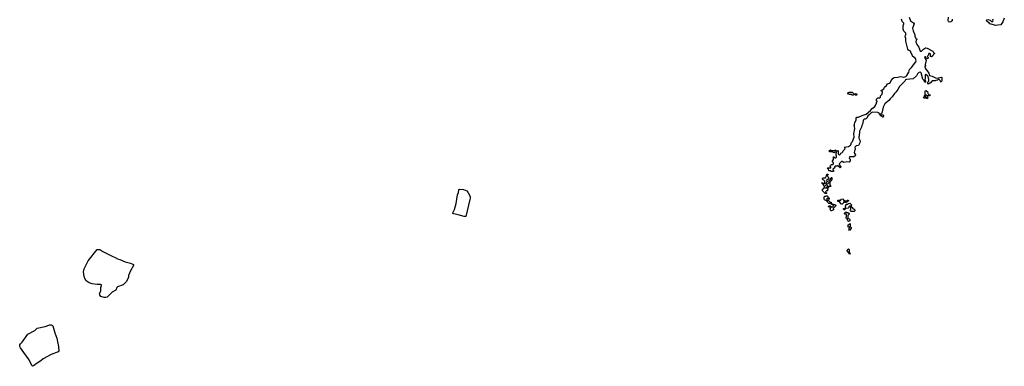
# Model space of a CAD drawing. Extents: x 2737311 to 2867920, y 875798 to 1012690.
# Tile 9 of 79: x 2803091 to 2821795, y 931569 to 938154. Entities that reach past the tile are written whole.
import ezdxf

# ---------------------------------------------------------------- set-up
doc = ezdxf.new("R2010")
doc.units = 0

msp = doc.modelspace()

# ---------------------------------------------------------------- linework, layer by layer
at = {"layer": '0CON20XD'}
for points in [[(2819990, 938205), (2820010, 938135), (2820049, 938109), (2820072, 938092), (2820080, 938075), (2820054, 937995), (2820066, 937945), (2820097, 937865), (2820098, 937835), (2820122, 937792), (2820140, 937785), (2820118, 937762), (2820116, 937735), (2820136, 937685), (2820170, 937630), (2820195, 937558), (2820220, 937555), (2820257, 937593), (2820295, 937620), (2820305, 937620), (2820330, 937615), (2820435, 937556), (2820451, 937531), (2820470, 937515), (2820465, 937500), (2820455, 937500), (2820442, 937488), (2820440, 937465), (2820415, 937448), (2820390, 937455), (2820390, 937505), (2820382, 937512), (2820360, 937510), (2820348, 937475), (2820330, 937455), (2820348, 937435), (2820345, 937410), (2820313, 937423), (2820298, 937448), (2820285, 937450), (2820282, 937435), (2820311, 937385), (2820290, 937305), (2820296, 937285), (2820287, 937263), (2820291, 937235), (2820364, 937135), (2820372, 937092), (2820425, 937084), (2820501, 937041), (2820545, 937050), (2820595, 937060), (2820608, 937055), (2820610, 936995), (2820595, 936970), (2820580, 936985), (2820578, 936998), (2820558, 937018), (2820545, 937020), (2820525, 937002), (2820495, 937000), (2820482, 936992), (2820425, 936990), (2820385, 936950), (2820372, 936948), (2820355, 936930), (2820340, 936945), (2820340, 936965), (2820360, 936985), (2820360, 937015), (2820350, 937075), (2820339, 937089), (2820305, 937110), (2820293, 937107), (2820294, 937046), (2820287, 937015), (2820298, 936995), (2820300, 936965), (2820285, 936960), (2820270, 937000), (2820246, 937026), (2820214, 937144), (2820205, 937154), (2820170, 937150), (2820146, 937125), (2820125, 937085), (2820065, 937028), (2819935, 937019), (2819918, 937012), (2819903, 936985), (2819806, 936885), (2819775, 936825), (2819734, 936776), (2819707, 936753), (2819664, 936686), (2819628, 936652), (2819604, 936616), (2819527, 936555), (2819491, 936495), (2819470, 936375), (2819452, 936368), (2819440, 936355), (2819490, 936345), (2819500, 936325), (2819495, 936302), (2819485, 936300), (2819468, 936318), (2819455, 936320), (2819442, 936332), (2819430, 936345), (2819418, 936378), (2819395, 936392), (2819294, 936394), (2819266, 936384), (2819228, 936345), (2819201, 936329), (2819186, 936285), (2819175, 936274), (2819155, 936264), (2819135, 936263), (2819119, 936251), (2819111, 936235), (2819104, 936166), (2819089, 936145), (2819083, 936115), (2819046, 936034), (2819036, 935944), (2819030, 935935), (2819032, 935905), (2819057, 935855), (2819052, 935815), (2819025, 935763), (2818983, 935757), (2818958, 935735), (2818962, 935695), (2818958, 935675), (2818947, 935663), (2818946, 935626), (2818968, 935585), (2818965, 935570), (2818935, 935550), (2818852, 935548), (2818850, 935525), (2818868, 935505), (2818870, 935475), (2818845, 935450), (2818805, 935452), (2818745, 935440), (2818715, 935460), (2818702, 935458), (2818660, 935415), (2818672, 935382), (2818690, 935365), (2818690, 935355), (2818675, 935340), (2818635, 935380), (2818625, 935380), (2818615, 935370), (2818585, 935370), (2818570, 935355), (2818568, 935332), (2818552, 935328), (2818540, 935315), (2818550, 935285), (2818548, 935272), (2818505, 935270), (2818495, 935280), (2818465, 935280), (2818460, 935285), (2818458, 935318), (2818430, 935325), (2818445, 935340), (2818498, 935342), (2818500, 935355), (2818490, 935365), (2818492, 935385), (2818515, 935400), (2818538, 935402), (2818550, 935415), (2818550, 935435), (2818532, 935452), (2818530, 935465), (2818550, 935495), (2818552, 935548), (2818558, 935548), (2818575, 935530), (2818595, 935530), (2818610, 935545), (2818610, 935565), (2818600, 935575), (2818600, 935615), (2818610, 935625), (2818608, 935638), (2818585, 935640), (2818565, 935622), (2818522, 935642), (2818480, 935645), (2818470, 935655), (2818470, 935665), (2818495, 935680), (2818505, 935670), (2818575, 935670), (2818585, 935680), (2818605, 935660), (2818625, 935660), (2818635, 935670), (2818640, 935665), (2818640, 935605), (2818665, 935580), (2818678, 935592), (2818682, 935608), (2818692, 935618), (2818708, 935622), (2818730, 935645), (2818735, 935660), (2818768, 935692), (2818770, 935715), (2818750, 935735), (2818834, 935746), (2818872, 935768), (2818882, 935778), (2818895, 935822), (2818909, 935841), (2818942, 935925), (2818938, 935985), (2818958, 936085), (2818952, 936122), (2818940, 936145), (2818950, 936165), (2818955, 936200), (2818982, 936245), (2818984, 936286), (2818993, 936305), (2819025, 936302), (2819095, 936336), (2819174, 936356), (2819255, 936426), (2819285, 936466), (2819334, 936506), (2819354, 936536), (2819370, 936565), (2819370, 936585), (2819380, 936595), (2819380, 936605), (2819370, 936615), (2819370, 936645), (2819395, 936668), (2819428, 936672), (2819440, 936685), (2819445, 936710), (2819472, 936738), (2819482, 936782), (2819455, 936802), (2819455, 936810), (2819505, 936842), (2819520, 936875), (2819558, 936902), (2819574, 936936), (2819615, 936947), (2819625, 936957), (2819644, 936996), (2819685, 937046), (2819705, 937056), (2819775, 937063), (2819825, 937076), (2819885, 937062), (2819925, 937076), (2819944, 937095), (2819980, 937155), (2819994, 937205), (2820034, 937245), (2820116, 937354), (2820119, 937375), (2820108, 937415), (2820054, 937464), (2820044, 937494), (2820026, 937516), (2820013, 937553), (2819977, 937577), (2819965, 937595), (2819923, 937743), (2819923, 937795), (2819914, 937826), (2819917, 937853), (2819926, 937875), (2819924, 937895), (2819886, 937936), (2819871, 937971), (2819871, 938035), (2819886, 938075), (2819884, 938085), (2819857, 938117), (2819844, 938165)], [(2820806, 938165), (2820806, 938135), (2820796, 938125), (2820780, 938115), (2820750, 938110), (2820737, 938117), (2820728, 938135), (2820732, 938205)], [(2821795, 938183), (2821765, 938114), (2821726, 938054), (2821675, 938053), (2821635, 938044), (2821523, 938075), (2821508, 938095), (2821475, 938113), (2821457, 938135), (2821465, 938150), (2821485, 938156), (2821525, 938143), (2821555, 938116), (2821575, 938126), (2821583, 938145), (2821575, 938165)], [(2818985, 936720), (2818965, 936720), (2818955, 936730), (2818935, 936730), (2818925, 936720), (2818905, 936720), (2818895, 936730), (2818855, 936730), (2818848, 936738), (2818835, 936740), (2818820, 936755), (2818820, 936765), (2818845, 936780), (2818905, 936778), (2818945, 936740), (2818955, 936740), (2818965, 936750), (2818990, 936745), (2819000, 936735), (2818985, 936720)], [(2820325, 936650), (2820315, 936660), (2820273, 936663), (2820262, 936675), (2820265, 936690), (2820278, 936702), (2820280, 936715), (2820290, 936725), (2820294, 936796), (2820305, 936810), (2820338, 936788), (2820342, 936752), (2820362, 936732), (2820390, 936725), (2820375, 936710), (2820325, 936710), (2820318, 936718), (2820305, 936720), (2820292, 936708), (2820290, 936685), (2820305, 936670), (2820318, 936672), (2820332, 936688), (2820338, 936688), (2820340, 936665), (2820325, 936650)], [(2818415, 934850), (2818392, 934852), (2818352, 934892), (2818340, 934905), (2818340, 934935), (2818360, 934940), (2818375, 934970), (2818385, 934960), (2818418, 934962), (2818438, 934982), (2818440, 934995), (2818415, 935020), (2818392, 934998), (2818388, 934982), (2818372, 934982), (2818358, 935018), (2818332, 935042), (2818330, 935055), (2818345, 935060), (2818355, 935040), (2818388, 935042), (2818388, 935088), (2818368, 935108), (2818352, 935112), (2818340, 935125), (2818340, 935135), (2818352, 935148), (2818398, 935152), (2818420, 935185), (2818422, 935218), (2818445, 935220), (2818450, 935205), (2818432, 935198), (2818430, 935185), (2818448, 935168), (2818460, 935135), (2818445, 935120), (2818422, 935118), (2818420, 935095), (2818430, 935085), (2818430, 935075), (2818402, 935048), (2818402, 935042), (2818412, 935032), (2818425, 935030), (2818432, 935038), (2818448, 935042), (2818468, 935062), (2818470, 935105), (2818498, 935132), (2818500, 935145), (2818512, 935158), (2818520, 935155), (2818520, 935115), (2818492, 935088), (2818490, 935075), (2818480, 935065), (2818480, 935015), (2818495, 935000), (2818495, 934980), (2818485, 934990), (2818462, 934988), (2818430, 934935), (2818440, 934925), (2818438, 934902), (2818415, 934900), (2818400, 934885), (2818420, 934865), (2818415, 934850)], [(2811565, 934415), (2811532, 934415), (2811419, 934449), (2811340, 934465), (2811322, 934475), (2811320, 934485), (2811351, 934549), (2811385, 934665), (2811411, 934825), (2811429, 934871), (2811432, 934915), (2811436, 934925), (2811455, 934933), (2811522, 934925), (2811585, 934902), (2811605, 934876), (2811646, 934794), (2811649, 934765), (2811644, 934735), (2811565, 934415)], [(2818515, 934520), (2818502, 934522), (2818492, 934535), (2818490, 934565), (2818500, 934575), (2818498, 934588), (2818465, 934590), (2818450, 934605), (2818465, 934620), (2818485, 934620), (2818515, 934600), (2818545, 934600), (2818550, 934625), (2818535, 934640), (2818512, 934642), (2818510, 934660), (2818460, 934665), (2818435, 934690), (2818428, 934708), (2818415, 934710), (2818382, 934732), (2818372, 934745), (2818372, 934788), (2818385, 934800), (2818405, 934800), (2818415, 934810), (2818428, 934808), (2818440, 934795), (2818442, 934782), (2818452, 934772), (2818468, 934768), (2818470, 934755), (2818455, 934740), (2818435, 934760), (2818420, 934745), (2818422, 934732), (2818435, 934720), (2818458, 934718), (2818482, 934692), (2818508, 934688), (2818510, 934660), (2818522, 934652), (2818545, 934650), (2818555, 934640), (2818575, 934640), (2818600, 934625), (2818542, 934568), (2818550, 934555), (2818548, 934542), (2818515, 934520)], [(2818715, 934650), (2818705, 934650), (2818658, 934698), (2818635, 934700), (2818630, 934705), (2818632, 934728), (2818655, 934730), (2818665, 934720), (2818685, 934720), (2818700, 934745), (2818735, 934750), (2818742, 934732), (2818765, 934710), (2818795, 934710), (2818815, 934728), (2818825, 934728), (2818840, 934715), (2818822, 934708), (2818805, 934690), (2818795, 934690), (2818785, 934680), (2818772, 934682), (2818758, 934698), (2818752, 934698), (2818740, 934685), (2818738, 934672), (2818715, 934650)], [(2818765, 934540), (2818752, 934542), (2818740, 934555), (2818740, 934565), (2818765, 934570), (2818778, 934582), (2818780, 934615), (2818790, 934625), (2818792, 934648), (2818825, 934650), (2818835, 934660), (2818858, 934668), (2818890, 934635), (2818888, 934612), (2818875, 934610), (2818862, 934618), (2818842, 934598), (2818840, 934585), (2818828, 934572), (2818785, 934570), (2818772, 934558), (2818765, 934540)], [(2818835, 934320), (2818820, 934335), (2818808, 934368), (2818790, 934385), (2818790, 934405), (2818800, 934415), (2818798, 934458), (2818765, 934460), (2818760, 934465), (2818775, 934500), (2818795, 934500), (2818805, 934490), (2818825, 934490), (2818850, 934475), (2818848, 934462), (2818820, 934435), (2818820, 934375), (2818845, 934370), (2818860, 934355), (2818860, 934335), (2818835, 934320)], [(2818945, 934510), (2818885, 934510), (2818872, 934522), (2818870, 934535), (2818880, 934545), (2818882, 934598), (2818895, 934600), (2818910, 934585), (2818912, 934572), (2818922, 934562), (2818938, 934558), (2818955, 934540), (2818956, 934524), (2818945, 934510)], [(2818855, 934150), (2818840, 934165), (2818850, 934175), (2818850, 934195), (2818860, 934205), (2818848, 934218), (2818835, 934210), (2818820, 934225), (2818830, 934235), (2818832, 934258), (2818865, 934280), (2818870, 934275), (2818870, 934225), (2818887, 934207), (2818888, 934195), (2818855, 934150)], [(2804725, 932875), (2804695, 932875), (2804635, 932895), (2804611, 932925), (2804610, 932955), (2804630, 932995), (2804635, 933065), (2804648, 933105), (2804644, 933114), (2804625, 933125), (2804565, 933123), (2804465, 933135), (2804408, 933155), (2804355, 933195), (2804329, 933235), (2804315, 933278), (2804301, 933365), (2804315, 933423), (2804395, 933574), (2804565, 933786), (2804616, 933785), (2804670, 933750), (2804845, 933661), (2804906, 933635), (2804948, 933608), (2804996, 933595), (2805093, 933553), (2805195, 933531), (2805251, 933505), (2805256, 933485), (2805196, 933385), (2805161, 933295), (2805155, 933253), (2805115, 933174), (2805055, 933114), (2804949, 933081), (2804936, 933065), (2804915, 933014), (2804850, 932980), (2804751, 932885), (2804725, 932875)], [(2818865, 933700), (2818850, 933705), (2818848, 933718), (2818810, 933765), (2818812, 933778), (2818835, 933800), (2818850, 933785), (2818850, 933735), (2818860, 933725), (2818865, 933700)], [(2803335, 931569), (2803325, 931581), (2803271, 931691), (2803172, 931832), (2803105, 931918), (2803091, 931945), (2803095, 931975), (2803105, 931996), (2803141, 932029), (2803245, 932178), (2803380, 932250), (2803425, 932295), (2803572, 932328), (2803662, 932355), (2803688, 932355), (2803712, 932345), (2803718, 932335), (2803756, 932206), (2803795, 932105), (2803807, 932033), (2803828, 931945), (2803834, 931865), (2803825, 931845), (2803690, 931790), (2803539, 931711), (2803495, 931675), (2803421, 931629), (2803355, 931575), (2803335, 931569)]]:
    msp.add_lwpolyline(points, dxfattribs=at)

doc.saveas('drawing.dxf')
